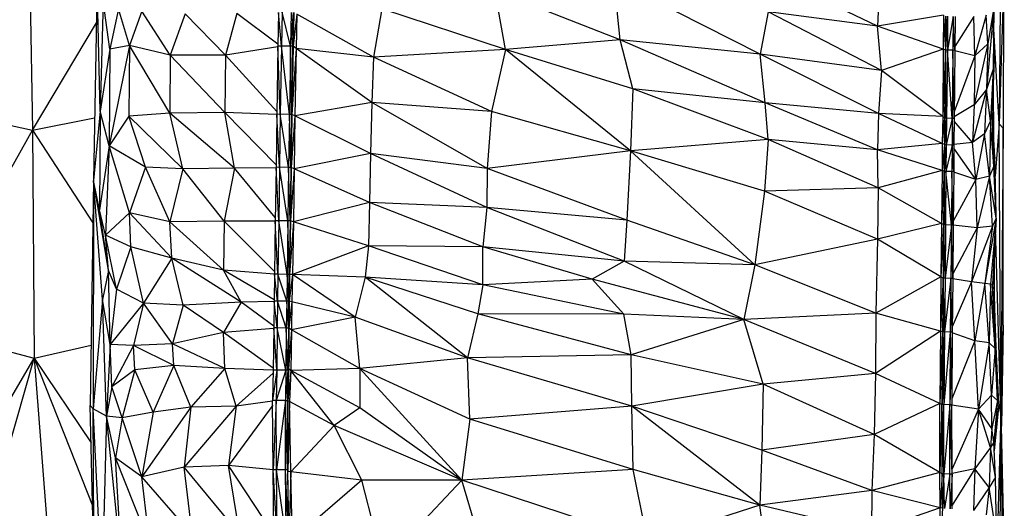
# Model space of a CAD drawing. Header units: millimetres. Extents: x 0 to 2209, y 0 to 979.
# Tile 25 of 27: x 1760 to 2209, y 432 to 655. Entities that reach past the tile are written whole.
import ezdxf

# ---------------------------------------------------------------- set-up
doc = ezdxf.new("R2010")
doc.units = ezdxf.units.MM
doc.header["$MEASUREMENT"] = 0
doc.layers.add('Crea2D$visibili$tangenti', color=7, linetype='Continuous', true_color=0x000000)

msp = doc.modelspace()

# ---------------------------------------------------------------- linework, layer by layer
at = {"layer": 'Crea2D$visibili$tangenti'}
for p, q in [((1764.83, 678.93), (1766.02, 604.51)), ((2151.57, 651.93), (2102.91, 675.17)), ((1795.55, 671.39), (1793.9, 581.47)), ((1796.9, 613.04), (1795.55, 671.39)), ((2034.09, 645.62), (2031.38, 672.86)), ((2097.97, 639.13), (2031.38, 672.86)), ((2034.09, 645.62), (1977, 668.04)), ((1981.75, 641.28), (1977, 668.04)), ((2152.25, 668.91), (2151.57, 651.93)), ((2208.95, 666.95), (2206.92, 607.38)), ((2208.95, 666.95), (2208.86, 605.37)), ((1798.36, 663.45), (1796.9, 613.04)), ((1801.36, 641.31), (1798.36, 663.45)), ((2204.5, 660.39), (2201.29, 622.92)), ((2204.5, 660.39), (2201.78, 643.8)), ((2204.5, 660.39), (2204.3, 632.23)), ((2207.5, 661.34), (2206.92, 607.38)), ((1805.34, 659.78), (1801.36, 641.31)), ((1810.38, 643.09), (1805.34, 659.78)), ((1816, 658.63), (1810.38, 643.09)), ((1828.89, 638.59), (1816, 658.63)), ((1835.78, 657.48), (1828.89, 638.59)), ((1854.09, 638.59), (1835.78, 657.48)), ((1859.32, 657.69), (1854.09, 638.59)), ((1877.96, 643.65), (1859.32, 657.69)), ((1878.23, 658.16), (1877.94, 642.74)), ((1879.59, 642.81), (1878.23, 658.16)), ((1879.88, 658.24), (1879.59, 642.81)), ((1883.75, 642.73), (1879.88, 658.24)), ((1884.04, 658.15), (1883.75, 642.73)), ((1885.01, 658.11), (1883.75, 642.73)), ((1885.01, 658.11), (1884.72, 642.68)), ((1885.21, 658.13), (1884.92, 642.71)), ((1885.01, 658.11), (1884.92, 642.71)), ((1886.57, 657.34), (1884.92, 642.71)), ((1886.57, 657.34), (1886.37, 641.71)), ((1921.56, 637.75), (1886.57, 657.34)), ((1925.34, 659.7), (1921.56, 637.75)), ((1981.75, 641.28), (1925.34, 659.7)), ((2101.56, 658.35), (2097.97, 639.13)), ((2151.57, 651.93), (2101.56, 658.35)), ((2153.31, 631.68), (2101.56, 658.35)), ((2181.62, 656.89), (2151.57, 651.93)), ((2181.62, 656.89), (2181.52, 641.42)), ((2182.59, 656.47), (2181.52, 641.42)), ((2182.59, 656.47), (2182.49, 641.05)), ((2182.68, 656.47), (2182.49, 641.05)), ((2183.46, 656.43), (2182.49, 641.05)), ((2183.46, 656.43), (2183.36, 640.99)), ((2186.08, 656.3), (2183.36, 640.99)), ((2186.08, 656.3), (2185.89, 640.87)), ((2186.76, 640.84), (2186.08, 656.3)), ((2186.95, 656.26), (2186.76, 640.84)), ((2195.48, 656.2), (2186.78, 642.64)), ((2195.87, 638.36), (2195.48, 656.2)), ((2201, 656.9), (2195.87, 638.36)), ((2201.78, 643.8), (2201, 656.9)), ((1766.02, 604.51), (1795.22, 653.42)), ((2181.52, 641.42), (2151.57, 651.93)), ((2153.31, 631.68), (2151.57, 651.93)), ((2206.92, 607.38), (2204.45, 653.22)), ((2204.78, 636.6), (2204.42, 649.72)), ((1810.38, 643.09), (1801.07, 597.31)), ((1810.38, 643.09), (1801.36, 641.31)), ((1810.38, 643.09), (1810.09, 610.8)), ((1828.7, 612.23), (1810.38, 643.09)), ((1828.89, 638.59), (1810.38, 643.09)), ((1877.94, 642.43), (1854.09, 638.59)), ((1877.94, 642.74), (1877.45, 611.63)), ((1879.59, 642.81), (1877.94, 642.74)), ((1879.1, 611.73), (1877.94, 642.74)), ((1879.59, 642.81), (1879.1, 611.73)), ((1883.27, 611.63), (1879.59, 642.81)), ((1883.75, 642.73), (1879.59, 642.81)), ((1883.75, 642.73), (1883.27, 611.63)), ((1884.24, 611.56), (1883.75, 642.73)), ((1884.72, 642.68), (1883.75, 642.73)), ((1884.72, 642.68), (1884.24, 611.56)), ((1884.92, 642.71), (1884.43, 611.59)), ((1884.72, 642.68), (1884.43, 611.59)), ((1884.92, 642.71), (1884.72, 642.68)), ((1886.37, 641.71), (1884.92, 642.71)), ((2034.09, 645.62), (1981.75, 641.28)), ((2097.97, 639.13), (2034.09, 645.62)), ((2100.2, 616.87), (2034.09, 645.62)), ((2039.91, 623.27), (2034.09, 645.62)), ((2201.78, 643.8), (2195.58, 616.02)), ((2201.78, 643.8), (2195.87, 638.36)), ((2201.78, 643.8), (2201.29, 622.92)), ((1801.36, 641.31), (1796.9, 613.04)), ((1801.36, 641.31), (1801.07, 597.31)), ((1828.89, 638.59), (1828.7, 612.23)), ((1854.09, 638.59), (1828.89, 638.59)), ((1853.8, 612.43), (1828.89, 638.59)), ((1854.09, 638.59), (1853.8, 612.43)), ((1877.48, 613.01), (1854.09, 638.59)), ((1886.37, 641.71), (1884.43, 611.59)), ((1886.37, 641.71), (1885.79, 610.91)), ((1921.56, 637.75), (1886.37, 641.71)), ((1920.78, 617), (1886.37, 641.71)), ((1921.56, 637.75), (1920.78, 617)), ((1981.75, 641.28), (1921.56, 637.75)), ((1975.45, 612.98), (1921.56, 637.75)), ((1981.75, 641.28), (1975.45, 612.98)), ((2038.84, 595.07), (1981.75, 641.28)), ((2039.91, 623.27), (1981.75, 641.28)), ((2100.2, 616.87), (2097.97, 639.13)), ((2153.31, 631.68), (2097.97, 639.13)), ((2151.96, 612), (2097.97, 639.13)), ((2181.52, 641.42), (2153.31, 631.68)), ((2181.52, 641.42), (2181.24, 610.66)), ((2182.49, 641.05), (2181.24, 610.66)), ((2182.49, 641.05), (2181.52, 641.42)), ((2182.49, 641.05), (2182.11, 609.94)), ((2182.49, 641.05), (2182.2, 609.92)), ((2182.98, 609.95), (2182.49, 641.05)), ((2183.36, 640.99), (2182.49, 641.05)), ((2183.36, 640.99), (2182.98, 609.88)), ((2185.59, 609.74), (2183.36, 640.99)), ((2185.89, 640.87), (2183.36, 640.99)), ((2185.89, 640.87), (2185.59, 609.76)), ((2186.47, 609.71), (2185.89, 640.87)), ((2186.76, 640.84), (2185.89, 640.87)), ((2186.76, 640.84), (2186.47, 609.71)), ((2195.87, 638.36), (2186.49, 612.82)), ((2195.87, 638.36), (2186.76, 640.67)), ((2195.87, 638.36), (2195.58, 616.02)), ((2204.78, 636.6), (2203.04, 608.68)), ((2204.78, 636.6), (2203.82, 614.02)), ((2204.78, 636.6), (2204.3, 632.23)), ((2153.31, 631.68), (2151.96, 612)), ((2181.24, 610.66), (2153.31, 631.68)), ((2204.3, 632.23), (2201.29, 622.92)), ((2204.3, 632.23), (2203.04, 608.68)), ((2204.58, 599.68), (2204.34, 626.18)), ((2039.91, 623.27), (2038.84, 595.07)), ((2100.2, 616.87), (2039.91, 623.27)), ((2101.65, 600.17), (2039.91, 623.27)), ((2201.29, 622.92), (2194.8, 598.75)), ((2201.29, 622.92), (2195.58, 616.02)), ((2201.29, 622.92), (2200.23, 602.79)), ((2203.04, 608.68), (2201.29, 622.92)), ((1920.78, 617), (1885.79, 610.91)), ((1920.78, 617), (1920.2, 593.79)), ((1975.45, 612.98), (1920.78, 617)), ((1973.41, 587.03), (1920.78, 617)), ((2151.96, 612), (2100.2, 616.87)), ((2151.57, 595.55), (2100.2, 616.87)), ((2101.65, 600.17), (2100.2, 616.87)), ((2195.58, 616.02), (2186.47, 610.49)), ((2195.58, 616.02), (2194.8, 598.75)), ((1717.08, 615.02), (1766.02, 604.51)), ((1796.9, 613.04), (1793.9, 581.47)), ((1796.9, 613.04), (1796.62, 568.15)), ((1801.07, 597.31), (1796.9, 613.04)), ((1810.09, 610.8), (1801.07, 597.31)), ((1828.7, 612.23), (1810.09, 610.8)), ((1834.71, 586.89), (1810.09, 610.8)), ((1817.55, 587.52), (1810.09, 610.8)), ((1853.8, 612.43), (1828.7, 612.23)), ((1858.16, 587.16), (1828.7, 612.23)), ((1834.71, 586.89), (1828.7, 612.23)), ((1877.18, 588.71), (1853.8, 612.43)), ((1877.45, 611.6), (1853.8, 612.43)), ((1858.16, 587.16), (1853.8, 612.43)), ((1877.45, 611.6), (1877.16, 587.44)), ((1879.1, 611.73), (1877.45, 611.63)), ((1878.71, 587.52), (1877.45, 611.63)), ((1879.1, 611.73), (1878.71, 587.52)), ((1882.88, 587.43), (1879.1, 611.73)), ((1883.27, 611.63), (1879.1, 611.73)), ((1883.27, 611.63), (1882.88, 587.43)), ((1884.24, 611.56), (1883.27, 611.63)), ((1883.85, 587.37), (1883.27, 611.63)), ((1884.24, 611.56), (1883.85, 587.37)), ((1884.43, 611.59), (1884.04, 587.41)), ((1884.24, 611.56), (1884.04, 587.41)), ((1885.79, 610.91), (1884.04, 587.41)), ((1884.43, 611.59), (1884.24, 611.56)), ((1885.79, 610.91), (1884.43, 611.59)), ((1885.79, 610.91), (1885.4, 586.79)), ((1920.2, 593.79), (1885.79, 610.91)), ((1975.45, 612.98), (1973.41, 587.03)), ((2038.84, 595.07), (1975.45, 612.98)), ((2151.96, 612), (2151.57, 595.55)), ((2181.04, 598.32), (2151.96, 612)), ((2181.24, 610.66), (2151.96, 612)), ((2203.82, 614.02), (2203.04, 608.68)), ((2204.59, 588.09), (2203.82, 614.02)), ((2204.98, 592.19), (2203.82, 614.02)), ((1766.02, 604.51), (1794.42, 610.03)), ((2181.24, 610.66), (2181.04, 598.32)), ((2182.11, 609.94), (2181.04, 598.32)), ((2182.11, 609.94), (2181.24, 610.66)), ((2182.11, 609.94), (2182, 597.85)), ((2182.2, 609.92), (2182, 597.85)), ((2182.98, 609.88), (2182.01, 597.85)), ((2182.2, 609.92), (2182.11, 609.94)), ((2182.98, 609.88), (2182.2, 609.92)), ((2182.98, 609.88), (2182.88, 597.78)), ((2185.59, 609.74), (2182.88, 597.78)), ((2185.59, 609.74), (2182.98, 609.88)), ((2185.59, 609.74), (2185.5, 597.64)), ((2186.37, 597.63), (2185.59, 609.74)), ((2186.47, 609.71), (2185.59, 609.74)), ((2186.47, 609.71), (2186.37, 597.63)), ((2194.8, 598.75), (2186.46, 608.59)), ((2203.04, 608.68), (2200.23, 602.79)), ((2203.04, 608.68), (2202.56, 583.46)), ((2204.59, 588.09), (2203.04, 608.68)), ((2206.92, 607.38), (2205.18, 583.46)), ((2208.86, 605.37), (2206.92, 607.38)), ((2207.79, 475.39), (2206.92, 607.38)), ((1715.08, 514.21), (1766.02, 604.51)), ((1766.02, 604.51), (1793.63, 562.27)), ((1766.02, 604.51), (1766.84, 500.54)), ((2200.23, 602.79), (2194.8, 598.75)), ((2200.23, 602.79), (2196.35, 582.03)), ((2202.56, 583.46), (2200.23, 602.79)), ((2208.86, 605.37), (2207.79, 475.39)), ((2208.86, 515.51), (2208.86, 605.37)), ((2101.65, 600.17), (2038.84, 595.07)), ((2101.65, 600.17), (2100, 576.58)), ((2151.57, 595.55), (2101.65, 600.17)), ((2151.77, 578.14), (2101.65, 600.17)), ((2181.04, 598.32), (2151.57, 595.55)), ((2181.04, 598.32), (2180.94, 586.05)), ((2182, 597.85), (2180.94, 586.05)), ((2182, 597.85), (2181.04, 598.32)), ((2182, 597.83), (2181.91, 585.72)), ((2182.88, 597.78), (2181.91, 585.72)), ((2182.88, 597.78), (2182, 597.83)), ((2182.88, 597.78), (2182.68, 585.66)), ((2185.5, 597.64), (2182.68, 585.66)), ((2185.5, 597.64), (2182.88, 597.78)), ((2185.5, 597.64), (2185.4, 585.53)), ((2186.27, 585.51), (2185.5, 597.64)), ((2186.37, 597.63), (2185.5, 597.64)), ((2186.37, 597.63), (2186.27, 585.51)), ((2194.8, 598.75), (2186.37, 597.85)), ((2196.35, 582.03), (2194.8, 598.75)), ((1801.07, 597.31), (1796.62, 568.15)), ((1801.07, 597.31), (1799.33, 556.56)), ((1810.28, 566.81), (1801.07, 597.31)), ((1817.55, 587.52), (1801.07, 597.31)), ((1920.2, 593.79), (1885.4, 586.79)), ((1920.2, 593.79), (1919.72, 571.54)), ((1973.41, 587.03), (1920.2, 593.79)), ((1973.32, 569.18), (1920.2, 593.79)), ((2038.84, 595.07), (1973.41, 587.03)), ((2038.84, 595.07), (2037.09, 563.46)), ((2095.54, 543.03), (2038.84, 595.07)), ((2100, 576.58), (2038.84, 595.07)), ((2180.94, 586.05), (2151.57, 595.55)), ((2151.77, 578.14), (2151.57, 595.55)), ((2196.35, 582.03), (2186.36, 596.24)), ((2204.98, 592.19), (2204.59, 588.09)), ((2205.56, 566.24), (2204.98, 592.19)), ((2205.56, 564.35), (2204.98, 592.19)), ((1817.55, 587.52), (1810.28, 566.81)), ((1828.7, 562.71), (1817.55, 587.52)), ((1834.71, 586.89), (1817.55, 587.52)), ((1834.71, 586.89), (1828.7, 562.71)), ((1858.16, 587.16), (1834.71, 586.89)), ((1853.51, 562.98), (1834.71, 586.89)), ((1858.16, 587.16), (1853.51, 562.98)), ((1877.16, 587.34), (1858.16, 587.16)), ((1876.8, 564.63), (1858.16, 587.16)), ((1877.16, 587.44), (1876.78, 563.12)), ((1878.71, 587.52), (1877.16, 587.44)), ((1878.43, 563.18), (1877.16, 587.44)), ((1878.71, 587.52), (1878.43, 563.18)), ((1882.59, 563.11), (1878.71, 587.52)), ((1882.88, 587.43), (1878.71, 587.52)), ((1882.88, 587.43), (1882.59, 563.11)), ((1883.56, 563.06), (1882.88, 587.43)), ((1883.85, 587.37), (1882.88, 587.43)), ((1883.85, 587.37), (1883.56, 563.06)), ((1884.04, 587.41), (1883.75, 563.09)), ((1883.85, 587.37), (1883.75, 563.09)), ((1885.4, 586.79), (1883.75, 563.09)), ((1884.04, 587.41), (1883.85, 587.37)), ((1885.4, 586.79), (1884.04, 587.41)), ((1885.4, 586.79), (1885.11, 562.64)), ((1919.72, 571.54), (1885.4, 586.79)), ((1973.41, 587.03), (1973.32, 569.18)), ((2037.09, 563.46), (1973.41, 587.03)), ((2180.94, 586.05), (2151.77, 578.14)), ((2180.94, 586.05), (2180.75, 561.94)), ((2181.91, 585.72), (2180.75, 561.94)), ((2181.91, 585.72), (2180.94, 586.05)), ((2181.91, 585.71), (2181.62, 561.37)), ((2181.91, 585.71), (2181.72, 561.39)), ((2182.49, 561.32), (2181.91, 585.71)), ((2182.68, 585.66), (2181.91, 585.71)), ((2182.68, 585.66), (2182.49, 561.32)), ((2185.4, 585.53), (2182.68, 585.66)), ((2185.2, 561.19), (2182.68, 585.66)), ((2185.4, 585.53), (2185.2, 561.19)), ((2186.08, 561.17), (2185.4, 585.53)), ((2186.27, 585.51), (2185.4, 585.53)), ((2186.27, 585.51), (2186.08, 561.17)), ((2196.35, 582.03), (2186.27, 585.27)), ((2204.59, 588.09), (2202.56, 583.46)), ((2205.56, 564.35), (2204.59, 588.09)), ((1793.9, 581.47), (1792.45, 478.99)), ((1793.9, 581.47), (1793.81, 477.47)), ((1800.78, 540.46), (1793.9, 581.47)), ((1798.07, 527.22), (1793.9, 581.47)), ((1796.62, 568.15), (1793.9, 581.47)), ((2196.35, 582.03), (2186.1, 563.26)), ((2202.56, 583.46), (2196.35, 582.03)), ((2197.03, 559.86), (2196.35, 582.03)), ((2202.56, 583.46), (2197.03, 559.86)), ((2205.56, 564.35), (2202.56, 583.46)), ((2203.91, 560.7), (2202.56, 583.46)), ((2100, 576.58), (2095.54, 543.03)), ((2151.77, 578.14), (2100, 576.58)), ((2151.57, 554.73), (2100, 576.58)), ((2151.77, 578.14), (2151.57, 554.73)), ((2180.75, 561.94), (2151.77, 578.14)), ((1919.72, 571.54), (1885.11, 562.64)), ((1919.72, 571.54), (1919.33, 551.72)), ((1973.32, 569.18), (1919.72, 571.54)), ((1971.48, 551.29), (1919.72, 571.54)), ((1800.78, 540.46), (1796.62, 568.15)), ((1799.33, 556.56), (1796.62, 568.15)), ((1810.28, 566.81), (1799.33, 556.56)), ((1829.67, 546.07), (1810.28, 566.81)), ((1828.7, 562.71), (1810.28, 566.81)), ((1810.96, 551.29), (1810.28, 566.81)), ((1973.32, 569.18), (1971.48, 551.29)), ((2037.09, 563.46), (1973.32, 569.18)), ((2035.93, 544.79), (1973.32, 569.18)), ((2205.56, 564.35), (2205.56, 566.24)), ((1853.51, 562.98), (1828.7, 562.71)), ((1853.22, 540.61), (1828.7, 562.71)), ((1829.67, 546.07), (1828.7, 562.71)), ((1853.51, 562.98), (1853.22, 540.61)), ((1876.78, 563.01), (1853.51, 562.98)), ((1876.5, 539.96), (1853.51, 562.98)), ((1876.78, 563.12), (1876.49, 538.73)), ((1878.43, 563.18), (1876.78, 563.12)), ((1878.04, 538.77), (1876.78, 563.12)), ((1878.43, 563.18), (1878.04, 538.77)), ((1882.2, 538.7), (1878.43, 563.18)), ((1882.59, 563.11), (1878.43, 563.18)), ((1882.59, 563.11), (1882.2, 538.7)), ((1883.56, 563.06), (1882.59, 563.11)), ((1883.17, 538.65), (1882.59, 563.11)), ((1883.56, 563.06), (1883.17, 538.65)), ((1883.75, 563.09), (1883.36, 538.68)), ((1883.56, 563.06), (1883.36, 538.68)), ((1885.11, 562.64), (1883.36, 538.68)), ((1883.75, 563.09), (1883.56, 563.06)), ((1885.11, 562.64), (1883.75, 563.09)), ((1885.11, 562.64), (1884.72, 538.63)), ((1919.33, 551.72), (1885.11, 562.64)), ((2037.09, 563.46), (2035.93, 544.79)), ((2095.54, 543.03), (2037.09, 563.46)), ((2180.75, 561.94), (2151.57, 554.73)), ((2180.75, 561.94), (2180.46, 537.56)), ((2181.62, 561.37), (2180.75, 561.94)), ((2181.72, 561.39), (2181.43, 536.97)), ((2181.72, 561.39), (2181.62, 561.37)), ((2182.3, 536.91), (2181.72, 561.39)), ((2182.49, 561.32), (2181.72, 561.39)), ((2205.56, 564.35), (2200.52, 534.53)), ((2205.56, 564.35), (2203.04, 534.18)), ((2205.56, 564.35), (2203.91, 534.12)), ((2205.56, 564.35), (2203.91, 560.7)), ((2181.62, 561.37), (2180.46, 537.56)), ((2181.62, 561.37), (2181.43, 536.95)), ((2182.49, 561.32), (2182.3, 536.91)), ((2185.2, 561.19), (2182.3, 536.91)), ((2185.2, 561.19), (2182.49, 561.32)), ((2185.2, 561.19), (2184.91, 536.78)), ((2185.89, 536.76), (2185.2, 561.19)), ((2186.08, 561.17), (2185.2, 561.19)), ((2186.08, 561.17), (2185.89, 536.76)), ((2197.03, 559.86), (2185.9, 538.9)), ((2197.03, 559.86), (2186.08, 561.16)), ((2203.91, 560.7), (2194.32, 535.34)), ((2197.03, 559.86), (2194.32, 535.34)), ((2203.91, 560.7), (2197.03, 559.86)), ((2203.91, 560.7), (2200.52, 534.53)), ((2205.35, 560.47), (2204.59, 539.83)), ((2207.79, 475.39), (2205.32, 559.72)), ((1800.78, 540.46), (1799.33, 556.56)), ((1804.37, 531.93), (1799.33, 556.56)), ((1810.96, 551.29), (1799.33, 556.56)), ((2151.57, 554.73), (2095.54, 543.03)), ((2151.57, 554.73), (2150.7, 521.09)), ((2180.46, 537.56), (2151.57, 554.73)), ((1810.96, 551.29), (1804.37, 531.93)), ((1829.67, 546.07), (1810.96, 551.29)), ((1816.77, 525.54), (1810.96, 551.29)), ((1919.33, 551.72), (1884.72, 538.63)), ((1919.33, 551.72), (1917.87, 537.46)), ((1971.48, 551.29), (1919.33, 551.72)), ((1971.48, 533.88), (1919.33, 551.72)), ((1971.48, 533.88), (1971.48, 551.29)), ((2035.93, 544.79), (1971.48, 551.29)), ((2021.4, 536.59), (1971.48, 551.29)), ((1829.67, 546.07), (1816.77, 525.54)), ((1861.27, 526.05), (1829.67, 546.07)), ((1834.81, 524.61), (1829.67, 546.07)), ((1853.22, 540.61), (1829.67, 546.07)), ((2035.93, 544.79), (2021.4, 536.59)), ((2095.54, 543.03), (2035.93, 544.79)), ((2090.6, 518.06), (2035.93, 544.79)), ((2204.84, 530.81), (2204.82, 546.04)), ((1800.78, 540.46), (1798.07, 527.22)), ((1804.37, 531.93), (1800.78, 540.46)), ((1801.46, 506.72), (1800.78, 540.46)), ((1876.3, 527.17), (1853.22, 540.61)), ((1861.27, 526.05), (1853.22, 540.61)), ((1876.49, 538.73), (1853.22, 540.61)), ((2095.54, 543.03), (2090.6, 518.06)), ((2150.7, 521.09), (2095.54, 543.03)), ((2204.59, 539.83), (2203.91, 534.12)), ((2205.17, 518.43), (2204.59, 539.83)), ((1876.49, 538.73), (1876.29, 526.51)), ((1878.04, 538.77), (1876.49, 538.73)), ((1877.84, 526.54), (1876.49, 538.73)), ((1878.04, 538.77), (1877.84, 526.54)), ((1882.01, 526.46), (1878.04, 538.77)), ((1882.2, 538.7), (1878.04, 538.77)), ((1882.2, 538.7), (1882.01, 526.46)), ((1882.98, 526.44), (1882.2, 538.7)), ((1883.17, 538.65), (1882.2, 538.7)), ((1883.17, 538.65), (1882.98, 526.44)), ((1883.36, 538.68), (1883.17, 526.45)), ((1883.36, 538.68), (1883.17, 538.65)), ((1883.17, 526.45), (1883.17, 538.65)), ((1884.72, 538.63), (1883.17, 526.45)), ((1884.72, 538.63), (1883.36, 538.68)), ((1884.72, 538.63), (1884.34, 526.18)), ((1913.32, 519.18), (1884.72, 538.63)), ((1917.87, 537.46), (1884.72, 538.63)), ((1917.87, 537.46), (1913.32, 519.18)), ((1964.5, 500.59), (1917.87, 537.46)), ((1971.48, 533.88), (1917.87, 537.46)), ((1969.25, 520.7), (1917.87, 537.46)), ((2021.4, 536.59), (1971.48, 533.88)), ((2090.6, 518.06), (2021.4, 536.59)), ((2035.74, 520.52), (2021.4, 536.59)), ((2180.46, 537.56), (2150.7, 521.09)), ((2180.46, 537.56), (2180.26, 512.77)), ((2181.43, 536.95), (2180.26, 512.77)), ((2181.43, 536.95), (2180.46, 537.56)), ((2181.43, 536.95), (2181.13, 512.48)), ((2181.43, 536.95), (2181.24, 512.52)), ((2182, 512.46), (2181.43, 536.97)), ((2182.3, 536.91), (2181.43, 536.97)), ((2182.3, 536.91), (2182, 512.46)), ((2184.91, 536.78), (2182, 512.46)), ((2184.91, 536.78), (2182.3, 536.91)), ((2184.91, 536.78), (2184.72, 512.31)), ((2185.59, 512.31), (2184.91, 536.78)), ((2185.89, 536.76), (2184.91, 536.78)), ((2185.89, 536.76), (2185.59, 512.31)), ((2194.32, 535.34), (2185.62, 514.76)), ((2185.89, 536.76), (2185.88, 536.68)), ((2194.32, 535.34), (2185.89, 536.68)), ((2200.52, 534.53), (2194.32, 535.34)), ((2195.87, 508.46), (2194.32, 535.34)), ((2200.52, 534.53), (2195.87, 508.46)), ((2203.04, 534.18), (2200.52, 534.53)), ((2202.36, 507.44), (2200.52, 534.53)), ((1804.37, 531.93), (1801.46, 506.72)), ((1816.77, 525.54), (1804.37, 531.93)), ((1971.48, 533.88), (1969.25, 520.7)), ((2035.74, 520.52), (1971.48, 533.88)), ((2203.04, 534.18), (2202.36, 507.44)), ((2203.91, 534.12), (2203.04, 534.18)), ((2205.17, 504.91), (2203.04, 534.18)), ((2205.17, 518.43), (2203.91, 534.12)), ((2205.17, 504.91), (2203.91, 534.12)), ((2205.66, 505.61), (2203.91, 534.12)), ((1798.07, 527.22), (1793.81, 477.47)), ((1799.81, 474.13), (1798.07, 527.22)), ((1801.46, 506.72), (1798.07, 527.22)), ((1816.77, 525.54), (1801.46, 506.72)), ((1816.77, 525.54), (1812.12, 506.32)), ((1834.81, 524.61), (1816.77, 525.54)), ((1829.86, 507), (1816.77, 525.54)), ((1861.27, 526.05), (1834.81, 524.61)), ((1861.27, 526.05), (1853.13, 512.22)), ((1876.29, 526.36), (1861.27, 526.05)), ((1876.11, 515.14), (1861.27, 526.05)), ((1876.29, 526.51), (1876.09, 514.28)), ((1877.84, 526.54), (1876.29, 526.51)), ((1877.74, 514.31), (1876.29, 526.51)), ((1877.84, 526.54), (1877.74, 514.31)), ((1881.82, 514.23), (1877.84, 526.54)), ((1882.01, 526.46), (1877.84, 526.54)), ((1882.01, 526.46), (1881.82, 514.23)), ((1882.88, 514.2), (1882.01, 526.46)), ((1882.98, 526.44), (1882.01, 526.46)), ((1882.98, 526.44), (1882.88, 514.2)), ((1883.17, 526.45), (1882.98, 514.22)), ((1883.17, 526.45), (1882.98, 526.44)), ((1882.98, 514.22), (1882.98, 526.44)), ((1884.34, 526.18), (1882.98, 514.22)), ((1884.34, 526.18), (1883.17, 526.45)), ((1884.34, 526.18), (1884.24, 513.49)), ((1913.32, 519.18), (1884.34, 526.18)), ((1834.81, 524.61), (1829.86, 507)), ((1853.13, 512.22), (1834.81, 524.61)), ((2150.7, 521.09), (2090.6, 518.06)), ((2150.7, 521.09), (2150.6, 493.58)), ((2180.26, 512.77), (2150.7, 521.09)), ((1913.32, 519.18), (1884.24, 513.49)), ((1964.5, 500.59), (1913.32, 519.18)), ((1915.45, 495.75), (1913.32, 519.18)), ((1969.25, 520.7), (1964.5, 500.59)), ((2035.74, 520.52), (1969.25, 520.7)), ((2039.13, 501.96), (1969.25, 520.7)), ((2039.13, 501.96), (2035.74, 520.52)), ((2090.6, 518.06), (2035.74, 520.52)), ((2090.6, 518.06), (2039.13, 501.96)), ((2150.6, 493.58), (2090.6, 518.06)), ((2099.42, 488.62), (2090.6, 518.06)), ((2205.66, 505.61), (2205.17, 518.43)), ((1715.08, 514.21), (1766.84, 500.54)), ((1853.13, 512.22), (1829.86, 507)), ((1876.09, 514.05), (1853.13, 512.22)), ((1875.82, 495.97), (1853.13, 512.22)), ((1853.8, 495.84), (1853.13, 512.22)), ((1876.09, 514.28), (1875.81, 495.04)), ((1877.74, 514.31), (1876.09, 514.28)), ((1877.45, 495.09), (1876.09, 514.28)), ((1877.74, 514.31), (1877.45, 495.09)), ((1881.62, 495.01), (1877.74, 514.31)), ((1881.82, 514.23), (1877.74, 514.31)), ((1881.82, 514.23), (1881.62, 495.01)), ((1882.88, 514.2), (1881.82, 514.23)), ((1882.59, 494.98), (1881.82, 514.23)), ((1882.88, 514.2), (1882.59, 494.98)), ((1882.98, 514.22), (1882.79, 495.58)), ((1882.88, 514.2), (1882.79, 495.58)), ((1884.24, 513.49), (1882.79, 495.58)), ((1882.98, 514.22), (1882.88, 514.2)), ((1884.24, 513.49), (1882.98, 514.22)), ((1884.24, 513.49), (1883.95, 494.89)), ((1915.45, 495.75), (1884.24, 513.49)), ((2180.26, 512.77), (2150.6, 493.58)), ((2180.26, 512.77), (2179.87, 479.87)), ((2181.13, 512.48), (2179.87, 479.87)), ((2181.13, 512.48), (2180.26, 512.77)), ((2181.24, 512.52), (2180.84, 479.39)), ((2181.13, 512.48), (2180.84, 479.39)), ((2181.24, 512.52), (2180.94, 479.4)), ((2182, 512.46), (2180.94, 479.4)), ((2181.24, 512.52), (2181.13, 512.48)), ((2182, 512.46), (2181.24, 512.52)), ((2182, 512.46), (2181.72, 479.36)), ((2184.72, 512.31), (2181.72, 479.36)), ((2184.72, 512.31), (2182, 512.46)), ((2185.59, 512.31), (2184.43, 479.28)), ((2184.72, 512.31), (2184.43, 479.21)), ((2185.59, 512.31), (2184.72, 512.31)), ((2185.59, 512.31), (2185.4, 479.21)), ((2195.87, 508.46), (2185.59, 512.06)), ((2208.86, 515.51), (2207.79, 475.39)), ((2208.86, 515.51), (2208.08, 469.56)), ((2195.87, 508.46), (2185.42, 482.03)), ((2202.36, 507.44), (2195.87, 508.46)), ((2197.61, 477.2), (2195.87, 508.46)), ((1766.84, 500.54), (1792.84, 506.37)), ((1801.46, 506.72), (1799.81, 474.13)), ((1802.33, 487.42), (1801.46, 506.72)), ((1812.12, 506.32), (1801.46, 506.72)), ((1812.12, 506.32), (1802.33, 487.42)), ((1829.86, 507), (1812.12, 506.32)), ((1812.71, 495.15), (1812.12, 506.32)), ((1830.54, 497.14), (1812.12, 506.32)), ((1853.8, 495.84), (1829.86, 507)), ((1830.54, 497.14), (1829.86, 507)), ((2202.36, 507.44), (2197.61, 477.2)), ((2205.17, 504.91), (2202.36, 507.44)), ((2203.52, 483.66), (2202.36, 507.44)), ((2205.17, 504.91), (2203.52, 483.66)), ((2205.66, 505.61), (2205.17, 504.91)), ((2206.24, 481.16), (2205.17, 504.91)), ((2206.24, 481.16), (2205.66, 505.61)), ((2206.82, 479.55), (2205.66, 505.61)), ((1713.14, 409.79), (1766.84, 500.54)), ((1740.71, 409.12), (1766.84, 500.54)), ((1766.84, 500.54), (1776.07, 382.04)), ((1766.84, 500.54), (1792.85, 461.87)), ((1766.84, 500.54), (1793.52, 432.89)), ((1964.5, 500.59), (1915.45, 495.75)), ((2039.13, 501.96), (1964.5, 500.59)), ((2039.52, 478.65), (1964.5, 500.59)), ((1965.56, 472.72), (1964.5, 500.59)), ((2039.52, 478.65), (2039.13, 501.96)), ((2099.42, 488.62), (2039.13, 501.96)), ((1812.71, 495.15), (1802.33, 487.42)), ((1812.71, 495.15), (1806.99, 473.24)), ((1830.54, 497.14), (1812.71, 495.15)), ((1821.14, 475.96), (1812.71, 495.15)), ((1830.54, 497.14), (1821.14, 475.96)), ((1838.3, 478.13), (1830.54, 497.14)), ((1853.8, 495.84), (1830.54, 497.14)), ((1853.8, 495.84), (1838.3, 478.13)), ((1858.94, 478.65), (1853.8, 495.84)), ((1875.81, 494.99), (1853.8, 495.84)), ((1877.45, 495.09), (1875.61, 481.17)), ((1875.81, 495.04), (1875.61, 481.17)), ((1877.45, 495.09), (1875.81, 495.04)), ((1875.81, 494.99), (1875.81, 495.04)), ((1877.45, 495.09), (1877.26, 481.21)), ((1881.62, 495.01), (1877.26, 481.21)), ((1881.62, 495.01), (1877.45, 495.09)), ((1881.62, 495.01), (1881.43, 481.14)), ((1882.59, 494.98), (1881.43, 481.14)), ((1882.59, 494.98), (1881.62, 495.01)), ((1882.79, 495.58), (1882.4, 481.09)), ((1882.59, 494.98), (1882.4, 481.09)), ((1882.79, 495.58), (1882.49, 481.12)), ((1883.95, 494.89), (1882.49, 481.12)), ((1882.79, 495.58), (1882.59, 494.98)), ((1883.95, 494.89), (1882.79, 495.58)), ((1883.95, 494.89), (1883.36, 480.68)), ((1915.45, 495.75), (1883.95, 494.89)), ((1915.35, 477.8), (1883.95, 494.89)), ((1903.63, 469.88), (1883.95, 494.89)), ((1915.45, 495.75), (1915.35, 477.8)), ((1961.88, 444.87), (1915.45, 495.75)), ((1965.56, 472.72), (1915.45, 495.75)), ((1875.79, 493.63), (1858.94, 478.65)), ((2150.6, 493.58), (2099.42, 488.62)), ((2150.6, 493.58), (2149.92, 465.75)), ((2179.87, 479.87), (2150.6, 493.58)), ((1802.33, 487.42), (1799.81, 474.13)), ((1806.99, 473.24), (1802.33, 487.42)), ((2099.42, 488.62), (2039.52, 478.65)), ((2099.42, 488.62), (2098.75, 458.58)), ((2149.92, 465.75), (2099.42, 488.62)), ((1875.62, 480.87), (1858.94, 478.65)), ((1877.26, 481.21), (1875.61, 481.17)), ((1875.81, 449.61), (1875.61, 481.17)), ((1877.26, 481.21), (1875.81, 449.6)), ((1881.43, 481.14), (1877.26, 481.21)), ((1877.36, 449.64), (1877.26, 481.21)), ((1881.43, 481.14), (1877.36, 449.64)), ((1882.4, 481.09), (1881.43, 481.14)), ((1881.52, 449.57), (1881.43, 481.14)), ((1882.4, 481.09), (1881.52, 449.57)), ((1882.49, 481.12), (1882.4, 481.09)), ((1882.49, 449.54), (1882.4, 481.09)), ((1883.36, 480.68), (1882.49, 481.12)), ((1882.49, 449.54), (1882.49, 481.12)), ((1882.59, 448.89), (1882.49, 481.12)), ((1883.36, 480.68), (1882.59, 448.89)), ((1903.63, 469.88), (1883.36, 480.68)), ((1883.95, 448.73), (1883.36, 480.68)), ((2203.52, 483.66), (2197.61, 477.2)), ((2203.72, 468.45), (2203.52, 483.66)), ((2206.24, 481.16), (2203.52, 483.66)), ((2206.24, 481.16), (2203.72, 468.45)), ((2206.24, 481.16), (2204.59, 462.27)), ((2206.82, 479.55), (2206.24, 481.16)), ((1794.1, 408.18), (1792.45, 478.99)), ((1793.81, 477.47), (1792.45, 478.99)), ((1794.1, 408.18), (1793.81, 477.47)), ((1797.78, 396.47), (1793.81, 477.47)), ((1799.81, 474.13), (1793.81, 477.47)), ((1838.3, 478.13), (1816, 446.38)), ((1838.3, 478.13), (1821.14, 475.96)), ((1858.94, 478.65), (1835.29, 450.78)), ((1838.3, 478.13), (1835.29, 450.78)), ((1858.94, 478.65), (1838.3, 478.13)), ((1875.63, 479.09), (1855.45, 451.53)), ((1858.94, 478.65), (1855.45, 451.53)), ((1915.35, 477.8), (1903.63, 469.88)), ((1961.88, 444.87), (1915.35, 477.8)), ((2039.52, 478.65), (1965.56, 472.72)), ((2040.1, 449.7), (2039.52, 478.65)), ((2097.77, 433.42), (2039.52, 478.65)), ((2098.75, 458.58), (2039.52, 478.65)), ((2179.87, 479.87), (2149.92, 465.75)), ((2179.97, 448.4), (2179.87, 479.87)), ((2180.84, 479.39), (2179.87, 479.87)), ((2180.84, 479.39), (2179.97, 448.4)), ((2180.94, 479.4), (2180.84, 479.39)), ((2181.04, 447.8), (2180.84, 479.39)), ((2180.94, 447.8), (2180.84, 479.39)), ((2181.81, 447.72), (2180.94, 479.4)), ((2181.04, 447.8), (2180.94, 479.4)), ((2181.72, 479.36), (2180.94, 479.4)), ((2181.81, 447.72), (2181.72, 479.36)), ((2184.43, 479.21), (2181.72, 479.36)), ((2184.43, 479.21), (2181.81, 447.72)), ((2185.5, 447.57), (2184.43, 479.21)), ((2184.52, 447.59), (2184.43, 479.21)), ((2185.4, 479.21), (2184.43, 479.21)), ((2185.5, 447.57), (2185.4, 479.21)), ((2185.4, 479.21), (2185.4, 479.12)), ((2197.61, 477.2), (2185.4, 479.12)), ((2197.61, 477.2), (2185.49, 450.06)), ((2197.61, 477.2), (2195.97, 450.03)), ((2203.72, 468.45), (2197.61, 477.2)), ((2203.04, 459.73), (2197.61, 477.2)), ((2206.82, 479.55), (2204.59, 462.27)), ((2206.82, 479.55), (2204.76, 458.32)), ((2207.79, 475.39), (2206.8, 480.02)), ((1799.81, 474.13), (1797.78, 396.47)), ((1806.99, 473.24), (1799.81, 474.13)), ((1806.79, 406.3), (1799.81, 474.13)), ((1803.89, 455.11), (1799.81, 474.13)), ((1806.99, 473.24), (1803.89, 455.11)), ((1821.14, 475.96), (1806.99, 473.24)), ((1816, 446.38), (1806.99, 473.24)), ((1821.14, 475.96), (1816, 446.38)), ((1965.56, 472.72), (1961.88, 444.87)), ((2040.1, 449.7), (1965.56, 472.72)), ((2207.79, 475.39), (2205.93, 410.48)), ((2207.79, 475.39), (2206.72, 357.59)), ((2208.08, 469.56), (2207.79, 475.39)), ((2209.34, 350.62), (2207.79, 475.39)), ((2209.15, 421.68), (2207.79, 475.39)), ((1903.63, 469.88), (1883.95, 448.73)), ((1916.22, 444.82), (1903.63, 469.88)), ((1961.88, 444.87), (1903.63, 469.88)), ((2203.72, 468.45), (2203.04, 459.73)), ((2204.59, 462.27), (2203.72, 468.45)), ((2209.15, 421.68), (2208.08, 469.56)), ((2149.92, 465.75), (2098.75, 458.58)), ((2149.92, 465.75), (2148.86, 440.15)), ((2179.97, 448.4), (2149.92, 465.75)), ((2098.75, 458.58), (2097.77, 433.42)), ((2148.86, 440.15), (2098.75, 458.58)), ((2203.04, 459.73), (2195.97, 450.03)), ((2203.04, 459.73), (2202.46, 441.48)), ((2204.59, 462.27), (2203.04, 459.73)), ((2205.27, 446.32), (2203.04, 459.73)), ((2205.27, 446.32), (2204.59, 462.27)), ((1806.79, 406.3), (1803.89, 455.11)), ((1819.4, 416.24), (1803.89, 455.11)), ((1816, 446.38), (1803.89, 455.11)), ((1835.29, 450.78), (1816, 446.38)), ((1855.45, 451.53), (1835.29, 450.78)), ((1860.69, 420.07), (1835.29, 450.78)), ((1838.97, 420.01), (1835.29, 450.78)), ((1860.69, 420.07), (1855.45, 451.53)), ((1876.17, 420.13), (1855.45, 451.53)), ((1875.81, 449.61), (1855.45, 451.53)), ((1877.36, 449.64), (1875.81, 449.6)), ((1877.74, 418.18), (1875.81, 449.6)), ((1876.19, 418.1), (1875.81, 449.6)), ((1877.74, 418.18), (1877.36, 449.64)), ((1881.82, 418.09), (1877.36, 449.64)), ((1881.52, 449.57), (1877.36, 449.64)), ((1882.88, 418.05), (1881.52, 449.57)), ((1882.49, 449.54), (1881.52, 449.57)), ((1881.82, 418.09), (1881.52, 449.57)), ((1882.88, 418.05), (1882.49, 449.54)), ((1882.98, 418.1), (1882.49, 449.54)), ((1882.59, 448.89), (1882.49, 449.54)), ((2040.1, 449.7), (1961.88, 444.87)), ((2046.6, 417.12), (2040.1, 449.7)), ((2097.77, 433.42), (2040.1, 449.7)), ((2195.97, 450.03), (2185.5, 447.9)), ((2195.97, 450.03), (2185.58, 433.47)), ((2195.97, 450.03), (2195.29, 431.04)), ((2202.46, 441.48), (2195.97, 450.03)), ((1819.4, 416.24), (1816, 446.38)), ((1838.97, 420.01), (1816, 446.38)), ((1883.95, 448.73), (1882.59, 448.89)), ((1882.98, 418.1), (1882.59, 448.89)), ((1883.95, 448.73), (1882.98, 418.1)), ((1916.22, 444.82), (1883.95, 448.73)), ((1884.63, 417.67), (1883.95, 448.73)), ((1916.22, 444.82), (1884.63, 417.67)), ((1961.88, 444.87), (1916.22, 444.82)), ((1926.21, 407.08), (1916.22, 444.82)), ((1961.88, 444.87), (1926.21, 407.08)), ((2046.6, 417.12), (1961.88, 444.87)), ((1973.22, 406.89), (1961.88, 444.87)), ((2179.97, 448.4), (2148.86, 440.15)), ((2180.07, 432.34), (2179.97, 448.4)), ((2180.94, 447.8), (2179.97, 448.4)), ((2180.94, 447.8), (2180.07, 432.34)), ((2181.13, 432.07), (2180.94, 447.8)), ((2181.04, 447.8), (2180.94, 447.8)), ((2181.13, 432.07), (2181.04, 447.8)), ((2181.81, 447.72), (2181.04, 447.8)), ((2181.81, 447.72), (2181.13, 432.07)), ((2182, 431.98), (2181.81, 447.72)), ((2184.52, 447.59), (2181.81, 447.72)), ((2184.52, 447.59), (2182, 431.98)), ((2184.72, 431.84), (2184.52, 447.59)), ((2185.5, 447.57), (2184.52, 447.59)), ((2185.5, 447.57), (2184.72, 431.84)), ((2185.59, 431.82), (2185.5, 447.57)), ((2205.27, 446.32), (2202.46, 441.48)), ((2205.46, 437.84), (2205.27, 446.32)), ((2205.75, 420.1), (2205.27, 446.32)), ((2148.86, 440.15), (2097.77, 433.42)), ((2148.86, 440.15), (2148.76, 421.5)), ((2180.07, 432.34), (2148.86, 440.15)), ((2202.46, 441.48), (2195.29, 431.04)), ((2202.46, 441.48), (2201, 429.14)), ((2205.75, 420.1), (2202.46, 441.48)), ((2205.75, 420.1), (2205.46, 437.84)), ((2205.93, 410.48), (2205.46, 437.84)), ((2097.77, 433.42), (2046.6, 417.12)), ((2148.76, 421.5), (2097.77, 433.42)), ((2100.1, 415.86), (2097.77, 433.42)), ((2180.07, 432.34), (2148.76, 421.5)), ((2180.26, 416.57), (2180.07, 432.34)), ((2181.13, 432.07), (2180.07, 432.34)), ((2181.13, 432.07), (2180.26, 416.57))]:
    msp.add_line(p, q, dxfattribs=at)

doc.saveas('drawing.dxf')
